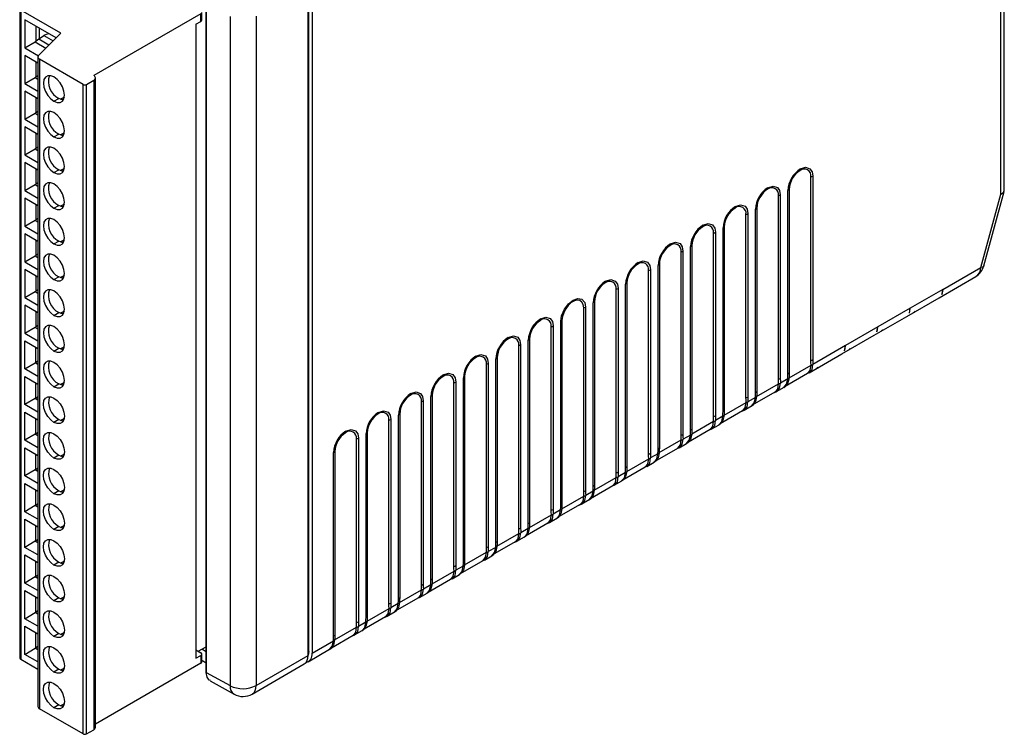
# Model space of a CAD drawing. Header units: millimetres. Extents: x 0 to 559, y 0 to 432.
# Tile 16 of 26: x 348 to 434, y 260 to 322. Entities that reach past the tile are written whole.
import ezdxf

# ---------------------------------------------------------------- set-up
doc = ezdxf.new("R2010")
doc.units = ezdxf.units.MM
doc.header["$LTSCALE"] = 2

msp = doc.modelspace()

# ---------------------------------------------------------------- linework, layer by layer
for p, q in [((433.274, 306.997), (433.274, 334.669)), ((433.567, 307.302), (433.567, 335.078)), ((372.951, 267.116), (372.951, 325.606)), ((373.234, 325.322), (373.234, 266.953)), ((372.891, 266.754), (372.891, 325.124)), ((364.021, 265.695), (364.021, 324.066)), ((364.024, 323.679), (364.024, 265.289)), ((347.76, 323.178), (347.76, 266.535)), ((351.348, 321.035), (347.848, 323.056)), ((347.848, 323.056), (347.848, 266.412)), ((363.546, 322.729), (354.212, 317.341)), ((363.546, 322.056), (363.546, 322.729)), ((363.633, 322.178), (363.633, 322.852)), ((350.934, 320.621), (348.201, 322.199)), ((348.201, 322.199), (348.201, 319.749)), ((363.121, 321.811), (363.546, 322.056)), ((363.121, 321.811), (363.121, 266.515)), ((366.103, 322.5), (366.103, 264.131)), ((368.355, 322.506), (368.355, 264.136)), ((349.181, 321.633), (349.181, 320.322)), ((349.417, 319.105), (351.348, 321.035)), ((349.491, 320.567), (349.491, 321.454)), ((348.201, 319.749), (349.116, 320.277)), ((349.116, 320.277), (350.05, 319.737)), ((350.309, 319.996), (349.417, 320.511)), ((349.491, 320.567), (349.877, 320.829)), ((349.877, 320.829), (350.678, 320.366)), ((348.201, 319.749), (349.385, 319.066)), ((349.35, 318.424), (348.201, 319.087)), ((348.201, 319.087), (348.201, 316.638)), ((349.181, 318.522), (349.181, 317.211)), ((349.35, 318.961), (349.35, 262.317)), ((353.292, 316.565), (349.497, 318.757)), ((349.497, 318.757), (349.497, 262.113)), ((348.201, 316.638), (349.116, 317.166)), ((348.201, 316.638), (349.35, 315.975)), ((349.116, 317.166), (349.35, 317.03)), ((353.575, 316.565), (354.212, 316.933)), ((354.212, 316.933), (354.212, 260.289)), ((354.358, 260.493), (354.358, 317.137)), ((349.35, 315.313), (348.201, 315.976)), ((348.201, 315.976), (348.201, 313.527)), ((353.292, 259.922), (353.292, 316.565)), ((353.575, 259.922), (353.575, 316.565)), ((349.181, 315.411), (349.181, 314.1)), ((350.747, 315.095), (351.171, 315.34)), ((351.653, 315.455), (351.326, 315.266)), ((348.201, 313.527), (349.116, 314.055)), ((349.116, 314.055), (349.35, 313.919)), ((348.201, 313.527), (349.35, 312.864)), ((349.35, 312.202), (348.201, 312.865)), ((348.201, 312.865), (348.201, 310.416)), ((351.653, 312.344), (351.326, 312.155)), ((349.181, 312.3), (349.181, 310.989)), ((350.747, 311.984), (351.171, 312.229)), ((348.201, 310.416), (349.116, 310.944)), ((349.116, 310.944), (349.35, 310.808)), ((348.201, 310.416), (349.35, 309.753)), ((349.35, 309.091), (348.201, 309.754)), ((348.201, 309.754), (348.201, 307.305)), ((349.181, 309.189), (349.181, 307.878)), ((350.747, 308.873), (351.171, 309.118)), ((351.653, 309.233), (351.326, 309.044)), ((416.711, 292.502), (416.711, 308.506)), ((416.873, 308.569), (416.873, 292.565)), ((348.201, 307.305), (349.116, 307.833)), ((348.201, 307.305), (349.35, 306.641)), ((349.116, 307.833), (349.35, 307.697)), ((414.71, 291.316), (414.71, 307.32)), ((414.818, 307.413), (414.818, 291.409)), ((431.783, 300.748), (433.558, 307.24)), ((349.35, 305.98), (348.201, 306.643)), ((348.201, 306.643), (348.201, 304.194)), ((413.882, 290.869), (413.882, 306.873)), ((414.045, 306.936), (414.045, 290.932)), ((431.525, 300.603), (433.274, 306.997)), ((349.181, 306.078), (349.181, 304.767)), ((350.747, 305.762), (351.171, 306.007)), ((351.653, 306.122), (351.326, 305.933)), ((411.881, 289.683), (411.881, 305.687)), ((411.99, 305.781), (411.99, 289.776)), ((348.201, 304.194), (349.116, 304.722)), ((349.116, 304.722), (349.35, 304.586)), ((411.054, 289.236), (411.054, 305.241)), ((411.216, 305.303), (411.216, 289.299)), ((348.201, 304.194), (349.35, 303.53)), ((409.053, 288.05), (409.053, 304.054)), ((409.161, 304.148), (409.161, 288.144)), ((349.35, 302.869), (348.201, 303.532)), ((348.201, 303.532), (348.201, 301.083)), ((349.181, 302.967), (349.181, 301.656)), ((351.653, 303.011), (351.326, 302.822)), ((408.226, 287.604), (408.226, 303.608)), ((408.388, 303.67), (408.388, 287.666)), ((350.747, 302.651), (351.171, 302.896)), ((406.224, 286.417), (406.224, 302.421)), ((406.333, 302.515), (406.333, 286.511)), ((348.201, 301.083), (349.116, 301.611)), ((349.116, 301.611), (349.35, 301.475)), ((405.397, 285.971), (405.397, 301.975)), ((405.56, 302.037), (405.56, 286.033)), ((348.201, 301.083), (349.35, 300.419)), ((349.35, 299.758), (348.201, 300.421)), ((348.201, 300.421), (348.201, 297.972)), ((402.569, 284.338), (402.569, 300.342)), ((402.731, 300.405), (402.731, 284.4)), ((403.396, 284.784), (403.396, 300.788)), ((403.504, 300.882), (403.504, 284.878)), ((428.198, 298.683), (431.525, 300.603)), ((349.181, 299.856), (349.181, 298.545)), ((350.747, 299.54), (351.171, 299.785)), ((351.653, 299.9), (351.326, 299.711)), ((427.886, 297.961), (431.083, 299.807)), ((399.74, 282.705), (399.74, 298.709)), ((399.903, 298.772), (399.903, 282.768)), ((400.567, 283.151), (400.567, 299.156)), ((400.676, 299.249), (400.676, 283.245)), ((428.198, 298.683), (425.37, 297.05)), ((428.198, 298.683), (428.128, 298.244)), ((348.201, 297.972), (349.116, 298.499)), ((348.201, 297.972), (349.35, 297.308)), ((349.116, 298.499), (349.35, 298.364)), ((425.058, 296.328), (427.886, 297.961)), ((349.35, 296.647), (348.201, 297.31)), ((348.201, 297.31), (348.201, 294.861)), ((396.912, 281.072), (396.912, 297.076)), ((397.074, 297.139), (397.074, 281.135)), ((397.739, 281.519), (397.739, 297.523)), ((397.847, 297.617), (397.847, 281.612)), ((425.37, 297.05), (422.541, 295.417)), ((425.3, 296.612), (425.37, 297.05)), ((349.181, 296.745), (349.181, 295.434)), ((350.747, 296.429), (351.171, 296.674)), ((351.653, 296.789), (351.326, 296.6)), ((422.229, 294.696), (425.058, 296.328)), ((425.664, 296.679), (425.734, 296.737)), ((425.734, 296.737), (425.805, 296.796)), ((425.781, 296.769), (425.74, 296.733)), ((348.201, 294.861), (349.116, 295.388)), ((349.116, 295.388), (349.35, 295.253)), ((394.084, 279.439), (394.084, 295.444)), ((394.246, 295.506), (394.246, 279.502)), ((394.911, 279.886), (394.911, 295.89)), ((395.019, 295.984), (395.019, 279.98)), ((422.541, 295.417), (419.713, 293.784)), ((422.471, 294.979), (422.541, 295.417)), ((348.201, 294.861), (349.35, 294.197)), ((392.191, 294.351), (392.191, 278.347)), ((419.401, 293.063), (422.229, 294.696)), ((422.836, 295.046), (422.906, 295.104)), ((422.906, 295.104), (422.976, 295.163)), ((422.952, 295.136), (422.912, 295.1)), ((348.201, 294.199), (349.35, 293.536)), ((348.201, 291.75), (348.201, 294.199)), ((349.181, 292.323), (349.181, 293.634)), ((350.747, 293.318), (351.171, 293.563)), ((351.653, 293.678), (351.326, 293.489)), ((391.255, 277.807), (391.255, 293.811)), ((391.417, 293.873), (391.417, 277.869)), ((392.082, 278.253), (392.082, 294.257)), ((419.713, 293.784), (416.885, 292.151)), ((419.643, 293.346), (419.713, 293.784)), ((420.007, 293.413), (420.078, 293.472)), ((420.078, 293.472), (420.148, 293.53)), ((420.124, 293.504), (420.083, 293.467)), ((389.254, 276.62), (389.254, 292.624)), ((389.362, 292.718), (389.362, 276.714)), ((416.55, 291.417), (419.401, 293.063)), ((348.201, 291.75), (349.116, 292.277)), ((349.35, 291.086), (348.201, 291.75)), ((349.35, 292.142), (349.116, 292.277)), ((388.427, 276.174), (388.427, 292.178)), ((388.589, 292.241), (388.589, 276.236)), ((414.807, 290.983), (416.722, 292.089)), ((417.179, 291.78), (417.249, 291.839)), ((417.249, 291.839), (417.319, 291.897)), ((417.295, 291.871), (417.255, 291.835)), ((348.201, 291.088), (349.35, 290.425)), ((348.201, 288.639), (348.201, 291.088)), ((386.425, 274.987), (386.425, 290.992)), ((386.534, 291.085), (386.534, 275.081)), ((414.698, 290.889), (414.056, 290.519)), ((414.461, 290.255), (416.421, 291.387)), ((349.181, 289.211), (349.181, 290.523)), ((350.747, 290.207), (351.171, 290.452)), ((351.653, 290.567), (351.326, 290.378)), ((385.598, 274.541), (385.598, 290.545)), ((385.761, 290.608), (385.761, 274.604)), ((411.978, 289.35), (413.894, 290.456)), ((413.722, 289.784), (414.371, 290.159)), ((383.597, 273.355), (383.597, 289.359)), ((383.705, 289.452), (383.705, 273.448)), ((411.87, 289.257), (411.228, 288.886)), ((411.632, 288.622), (413.593, 289.754)), ((349.116, 289.166), (348.201, 288.639)), ((349.35, 287.975), (348.201, 288.639)), ((349.35, 289.031), (349.116, 289.166)), ((382.77, 272.908), (382.77, 288.912)), ((382.932, 288.975), (382.932, 272.971)), ((409.15, 287.718), (411.065, 288.823)), ((410.893, 288.152), (411.542, 288.526)), ((348.201, 287.977), (349.35, 287.314)), ((348.201, 285.528), (348.201, 287.977)), ((351.326, 287.267), (351.653, 287.456)), ((380.768, 271.722), (380.768, 287.726)), ((380.877, 287.82), (380.877, 271.815)), ((409.041, 287.624), (408.399, 287.253)), ((408.804, 286.989), (410.765, 288.121)), ((349.181, 286.1), (349.181, 287.412)), ((351.171, 287.341), (350.747, 287.096)), ((379.941, 271.275), (379.941, 287.28)), ((380.104, 287.342), (380.104, 271.338)), ((406.322, 286.085), (408.237, 287.19)), ((408.065, 286.519), (408.714, 286.893)), ((349.116, 286.055), (348.201, 285.528)), ((349.35, 285.92), (349.116, 286.055)), ((377.94, 270.089), (377.94, 286.093)), ((378.048, 286.187), (378.048, 270.183)), ((406.213, 285.991), (405.571, 285.62)), ((406.057, 285.404), (407.936, 286.488)), ((349.35, 284.864), (348.201, 285.528)), ((377.113, 269.643), (377.113, 285.647)), ((377.275, 285.709), (377.275, 269.705)), ((403.493, 284.452), (405.408, 285.557)), ((405.236, 284.886), (405.885, 285.261)), ((348.201, 284.866), (349.35, 284.203)), ((348.201, 282.417), (348.201, 284.866)), ((349.181, 282.989), (349.181, 284.301)), ((351.171, 284.23), (350.747, 283.985)), ((351.326, 284.156), (351.653, 284.345)), ((375.112, 268.456), (375.112, 284.46)), ((375.22, 284.554), (375.22, 268.55)), ((403.385, 284.358), (402.742, 283.987)), ((403.147, 283.724), (405.108, 284.856)), ((400.318, 282.091), (402.279, 283.223)), ((400.665, 282.819), (402.58, 283.925)), ((402.408, 283.253), (403.057, 283.628)), ((349.116, 282.944), (348.201, 282.417)), ((349.35, 281.753), (348.201, 282.417)), ((349.35, 282.809), (349.116, 282.944)), ((400.556, 282.725), (399.914, 282.355)), ((348.201, 281.755), (349.35, 281.092)), ((348.201, 279.306), (348.201, 281.755)), ((397.49, 280.458), (399.451, 281.59)), ((397.836, 281.186), (399.751, 282.292)), ((399.58, 281.62), (400.229, 281.995)), ((349.181, 279.878), (349.181, 281.19)), ((351.171, 281.119), (350.747, 280.874)), ((351.326, 281.045), (351.653, 281.234)), ((395.008, 279.553), (396.923, 280.659)), ((397.728, 281.092), (397.086, 280.722)), ((349.116, 279.833), (348.201, 279.306)), ((349.35, 279.698), (349.116, 279.833)), ((394.744, 278.873), (396.622, 279.957)), ((396.751, 279.988), (397.4, 280.362)), ((349.35, 278.642), (348.201, 279.306)), ((392.179, 277.921), (394.095, 279.026)), ((394.899, 279.46), (394.257, 279.089)), ((348.201, 278.644), (349.35, 277.981)), ((348.201, 276.195), (348.201, 278.644)), ((349.181, 276.767), (349.181, 278.079)), ((351.326, 277.934), (351.653, 278.123)), ((391.833, 277.192), (393.794, 278.324)), ((393.923, 278.355), (394.572, 278.729)), ((351.171, 278.008), (350.747, 277.763)), ((389.351, 276.288), (391.266, 277.393)), ((392.071, 277.827), (391.429, 277.456)), ((349.116, 276.722), (348.201, 276.195)), ((349.35, 276.587), (349.116, 276.722)), ((389.005, 275.56), (390.966, 276.692)), ((391.094, 276.722), (391.743, 277.097)), ((349.35, 275.531), (348.201, 276.195)), ((348.201, 275.533), (349.35, 274.87)), ((348.201, 273.084), (348.201, 275.533)), ((386.523, 274.655), (388.438, 275.761)), ((388.266, 275.089), (388.915, 275.464)), ((389.242, 276.194), (388.6, 275.823)), ((349.181, 273.656), (349.181, 274.967)), ((351.171, 274.897), (350.747, 274.652)), ((351.326, 274.823), (351.653, 275.012)), ((386.176, 273.927), (388.137, 275.059)), ((383.694, 273.022), (385.609, 274.128)), ((385.438, 273.456), (386.087, 273.831)), ((386.414, 274.561), (385.772, 274.191)), ((349.116, 273.611), (348.201, 273.084)), ((349.35, 272.42), (348.201, 273.084)), ((349.35, 273.476), (349.116, 273.611)), ((383.586, 272.928), (382.943, 272.558)), ((383.348, 272.294), (385.309, 273.426)), ((348.201, 272.422), (349.35, 271.759)), ((348.201, 269.973), (348.201, 272.422)), ((380.866, 271.389), (382.781, 272.495)), ((382.609, 271.823), (383.258, 272.198)), ((349.181, 270.545), (349.181, 271.856)), ((351.171, 271.786), (350.747, 271.541)), ((351.326, 271.712), (351.653, 271.901)), ((380.757, 271.296), (380.115, 270.925)), ((380.519, 270.661), (382.48, 271.793)), ((348.201, 269.973), (349.116, 270.5)), ((349.35, 270.365), (349.116, 270.5)), ((378.037, 269.757), (379.953, 270.862)), ((379.781, 270.191), (380.43, 270.565)), ((349.35, 269.309), (348.201, 269.973)), ((377.929, 269.663), (377.287, 269.292)), ((377.773, 269.076), (379.652, 270.16)), ((348.201, 269.311), (349.35, 268.648)), ((348.201, 266.862), (348.201, 269.311)), ((349.181, 267.434), (349.181, 268.745)), ((351.171, 268.675), (350.747, 268.43)), ((351.326, 268.601), (351.653, 268.79)), ((375.209, 268.124), (377.124, 269.229)), ((376.952, 268.558), (377.601, 268.932)), ((373.234, 266.953), (375.1, 268.03)), ((374.945, 267.443), (376.823, 268.527)), ((348.201, 266.862), (349.116, 267.389)), ((349.35, 266.198), (348.201, 266.862)), ((349.35, 267.254), (349.116, 267.389)), ((363.121, 267.249), (363.546, 267.004)), ((363.327, 267.131), (364.021, 267.532)), ((364.021, 267.069), (363.621, 267.3)), ((363.633, 266.208), (363.633, 266.882)), ((372.951, 267.116), (372.891, 267.081)), ((372.903, 266.22), (374.773, 267.3)), ((349.35, 265.545), (347.848, 266.412)), ((363.546, 266.086), (354.358, 260.782)), ((363.121, 266.515), (363.546, 266.759)), ((363.546, 266.759), (363.546, 266.086)), ((363.633, 266.34), (364.021, 266.12)), ((364.021, 266.117), (363.633, 266.337)), ((368.024, 263.404), (372.559, 266.022)), ((368.355, 264.136), (372.891, 266.754)), ((351.171, 265.564), (350.747, 265.319)), ((351.326, 265.49), (351.653, 265.679)), ((364.024, 265.289), (364.021, 265.695)), ((364.024, 265.289), (366.103, 264.131)), ((364.364, 264.552), (366.445, 263.392)), ((353.292, 259.922), (349.497, 262.113)), ((351.171, 262.453), (350.747, 262.208)), ((351.326, 262.379), (351.653, 262.568)), ((353.575, 259.922), (354.212, 260.289))]:
    msp.add_line(p, q)
at = {"flags": 128}
for points in [[(350.336, 320.971), (350.059, 320.919), (349.877, 320.829)], [(349.417, 320.511), (349.298, 320.413), (349.181, 320.322)], [(349.417, 320.511), (349.458, 320.544), (349.491, 320.567)], [(349.417, 319.105), (349.382, 319.062), (349.36, 319.017), (349.351, 318.97), (349.355, 318.923), (349.372, 318.877), (349.402, 318.833), (349.444, 318.793), (349.497, 318.757)], [(349.35, 317.345), (349.298, 317.302), (349.181, 317.211)], [(350.747, 317.218), (350.463, 317.33), (350.207, 317.328), (350.003, 317.21), (349.873, 316.99), (349.828, 316.688), (349.873, 316.334), (350.003, 315.962), (350.207, 315.61), (350.463, 315.311), (350.747, 315.095)], [(350.747, 315.095), (351.031, 314.983), (351.287, 314.986), (351.491, 315.104), (351.621, 315.324), (351.666, 315.626), (351.621, 315.98), (351.491, 316.351), (351.287, 316.704), (351.031, 317.002), (350.747, 317.218)], [(351.573, 315.215), (351.455, 315.228), (351.171, 315.34)], [(349.35, 314.234), (349.298, 314.191), (349.181, 314.1)], [(350.747, 314.107), (350.463, 314.219), (350.207, 314.217), (350.003, 314.099), (349.873, 313.879), (349.828, 313.577), (349.873, 313.223), (350.003, 312.851), (350.207, 312.499), (350.463, 312.2), (350.747, 311.984)], [(350.747, 311.984), (351.031, 311.872), (351.287, 311.875), (351.491, 311.993), (351.621, 312.213), (351.666, 312.515), (351.621, 312.869), (351.491, 313.24), (351.287, 313.593), (351.031, 313.891), (350.747, 314.107)], [(351.573, 312.104), (351.455, 312.117), (351.171, 312.229)], [(349.35, 311.123), (349.298, 311.08), (349.181, 310.989)], [(350.747, 310.996), (350.463, 311.108), (350.207, 311.106), (350.003, 310.988), (349.873, 310.768), (349.828, 310.466), (349.873, 310.112), (350.003, 309.74), (350.207, 309.388), (350.463, 309.089), (350.747, 308.873)], [(350.747, 308.873), (351.031, 308.761), (351.287, 308.764), (351.491, 308.882), (351.621, 309.102), (351.666, 309.404), (351.621, 309.758), (351.491, 310.129), (351.287, 310.482), (351.031, 310.78), (350.747, 310.996)], [(351.573, 308.993), (351.455, 309.006), (351.171, 309.118)], [(415.791, 309.193), (416.239, 309.34), (416.628, 309.219), (416.814, 308.941), (416.873, 308.569)], [(349.35, 308.012), (349.298, 307.969), (349.181, 307.878)], [(350.747, 307.885), (350.463, 307.997), (350.207, 307.995), (350.003, 307.877), (349.873, 307.657), (349.828, 307.354), (349.873, 307), (350.003, 306.629), (350.207, 306.277), (350.463, 305.978), (350.747, 305.762)], [(350.747, 305.762), (351.031, 305.65), (351.287, 305.653), (351.491, 305.771), (351.621, 305.991), (351.666, 306.293), (351.621, 306.647), (351.491, 307.018), (351.287, 307.371), (351.031, 307.669), (350.747, 307.885)], [(412.963, 307.561), (413.41, 307.707), (413.8, 307.587), (413.986, 307.308), (414.045, 306.936)], [(433.274, 306.997), (433.502, 307.139), (433.55, 307.303)], [(351.573, 305.882), (351.455, 305.895), (351.171, 306.007)], [(410.135, 305.928), (410.582, 306.074), (410.971, 305.954), (411.158, 305.676), (411.216, 305.303)], [(349.35, 304.901), (349.298, 304.858), (349.181, 304.767)], [(350.747, 304.774), (350.463, 304.886), (350.207, 304.883), (350.003, 304.766), (349.873, 304.546), (349.828, 304.243), (349.873, 303.889), (350.003, 303.518), (350.207, 303.166), (350.463, 302.867), (350.747, 302.651)], [(350.747, 302.651), (351.031, 302.539), (351.287, 302.542), (351.491, 302.66), (351.621, 302.88), (351.666, 303.182), (351.621, 303.536), (351.491, 303.907), (351.287, 304.26), (351.031, 304.558), (350.747, 304.774)], [(407.306, 304.295), (407.754, 304.442), (408.143, 304.321), (408.329, 304.043), (408.388, 303.67)], [(351.573, 302.771), (351.455, 302.784), (351.171, 302.896)], [(404.478, 302.662), (404.925, 302.809), (405.314, 302.688), (405.501, 302.41), (405.56, 302.037)], [(349.35, 301.79), (349.298, 301.747), (349.181, 301.656)], [(350.747, 301.663), (350.463, 301.775), (350.207, 301.772), (350.003, 301.655), (349.873, 301.434), (349.828, 301.132), (349.873, 300.778), (350.003, 300.407), (350.207, 300.055), (350.463, 299.756), (350.747, 299.54)], [(350.747, 299.54), (351.031, 299.428), (351.287, 299.431), (351.491, 299.549), (351.621, 299.769), (351.666, 300.071), (351.621, 300.425), (351.491, 300.796), (351.287, 301.149), (351.031, 301.447), (350.747, 301.663)], [(401.649, 301.029), (402.097, 301.176), (402.486, 301.055), (402.672, 300.777), (402.731, 300.405)], [(431.783, 300.748), (431.773, 300.724), (431.724, 300.67), (431.64, 300.63), (431.525, 300.603)], [(351.573, 299.66), (351.455, 299.673), (351.171, 299.785)], [(398.821, 299.397), (399.268, 299.543), (399.657, 299.423), (399.844, 299.144), (399.903, 298.772)], [(349.35, 298.679), (349.298, 298.636), (349.181, 298.545)], [(350.747, 298.552), (350.463, 298.664), (350.207, 298.661), (350.003, 298.544), (349.873, 298.323), (349.828, 298.021), (349.873, 297.667), (350.003, 297.296), (350.207, 296.944), (350.463, 296.645), (350.747, 296.429)], [(428.128, 298.244), (428.173, 298.44), (428.198, 298.683)], [(350.747, 296.429), (351.031, 296.317), (351.287, 296.32), (351.491, 296.438), (351.621, 296.658), (351.666, 296.96), (351.621, 297.314), (351.491, 297.685), (351.287, 298.038), (351.031, 298.336), (350.747, 298.552)], [(394.911, 295.89), (394.987, 296.394), (395.227, 296.956), (395.594, 297.446), (395.992, 297.764), (396.391, 297.906), (396.757, 297.839), (396.998, 297.555), (397.074, 297.139)], [(396.912, 297.076), (396.874, 297.362), (396.762, 297.581), (396.585, 297.714), (396.359, 297.751), (396.1, 297.69), (395.831, 297.534), (395.572, 297.297), (395.346, 296.998), (395.169, 296.661), (395.057, 296.314), (395.019, 295.984)], [(425.3, 296.612), (425.345, 296.807), (425.37, 297.05)], [(351.573, 296.549), (351.455, 296.562), (351.171, 296.674)], [(393.164, 296.131), (393.611, 296.277), (394.001, 296.157), (394.187, 295.879), (394.246, 295.506)], [(349.35, 295.568), (349.298, 295.525), (349.181, 295.434)], [(350.747, 295.441), (350.463, 295.553), (350.207, 295.55), (350.003, 295.433), (349.873, 295.212), (349.828, 294.91), (349.873, 294.556), (350.003, 294.185), (350.207, 293.833), (350.463, 293.534), (350.747, 293.318)], [(350.747, 293.318), (351.031, 293.206), (351.287, 293.209), (351.491, 293.326), (351.621, 293.547), (351.666, 293.849), (351.621, 294.203), (351.491, 294.574), (351.287, 294.927), (351.031, 295.225), (350.747, 295.441)], [(422.471, 294.979), (422.516, 295.175), (422.541, 295.417)], [(390.336, 294.498), (390.783, 294.645), (391.172, 294.524), (391.359, 294.246), (391.417, 293.873)], [(351.573, 293.438), (351.455, 293.451), (351.171, 293.563)], [(419.643, 293.346), (419.688, 293.542), (419.713, 293.784)], [(387.507, 292.865), (387.955, 293.012), (388.344, 292.891), (388.53, 292.613), (388.589, 292.241)], [(349.35, 292.457), (349.298, 292.414), (349.181, 292.323)], [(350.747, 292.33), (350.463, 292.442), (350.207, 292.439), (350.003, 292.322), (349.873, 292.101), (349.828, 291.799), (349.873, 291.445), (350.003, 291.074), (350.207, 290.722), (350.463, 290.423), (350.747, 290.207)], [(350.747, 290.207), (351.031, 290.095), (351.287, 290.098), (351.491, 290.215), (351.621, 290.436), (351.666, 290.738), (351.621, 291.092), (351.491, 291.463), (351.287, 291.816), (351.031, 292.114), (350.747, 292.33)], [(416.417, 291.386), (416.421, 291.386), (416.651, 291.656), (416.722, 292.079)], [(416.571, 291.431), (416.575, 291.432), (416.813, 291.711), (416.885, 292.151)], [(416.722, 292.089), (416.713, 292.319), (416.711, 292.502)], [(416.722, 292.079), (416.722, 292.085), (416.722, 292.089)], [(416.873, 292.565), (416.877, 292.334), (416.885, 292.151)], [(384.679, 291.232), (385.126, 291.379), (385.515, 291.259), (385.702, 290.98), (385.761, 290.608)], [(414.045, 290.932), (414.048, 290.701), (414.056, 290.519)], [(414.347, 290.147), (414.351, 290.148), (414.599, 290.433), (414.698, 290.889)], [(414.806, 290.973), (414.708, 290.533), (414.637, 290.453)], [(414.698, 290.889), (414.707, 291.132), (414.71, 291.316)], [(414.807, 290.983), (414.807, 290.978), (414.806, 290.973)], [(414.818, 291.409), (414.814, 291.172), (414.807, 290.983)], [(416.34, 291.34), (416.36, 291.342), (416.572, 291.43)], [(351.573, 290.327), (351.455, 290.34), (351.171, 290.452)], [(413.589, 289.753), (413.592, 289.754), (413.823, 290.023), (413.894, 290.447)], [(413.743, 289.798), (413.747, 289.799), (413.985, 290.078), (414.056, 290.519)], [(413.894, 290.456), (413.885, 290.686), (413.882, 290.869)], [(413.894, 290.447), (413.894, 290.452), (413.894, 290.456)], [(414.347, 290.146), (414.53, 290.286), (414.677, 290.475)], [(349.181, 289.211), (349.294, 289.3), (349.35, 289.346)], [(350.747, 287.096), (350.463, 287.312), (350.207, 287.611), (350.003, 287.963), (349.873, 288.334), (349.828, 288.688), (349.873, 288.99), (350.003, 289.211), (350.207, 289.328), (350.463, 289.331), (350.747, 289.219)], [(350.747, 289.219), (351.031, 289.003), (351.287, 288.705), (351.491, 288.352), (351.621, 287.981), (351.666, 287.627), (351.621, 287.325), (351.491, 287.104), (351.287, 286.987), (351.031, 286.984), (350.747, 287.096)], [(381.85, 289.6), (382.298, 289.746), (382.687, 289.626), (382.873, 289.347), (382.932, 288.975)], [(411.065, 288.823), (411.056, 289.053), (411.054, 289.236)], [(411.216, 289.299), (411.22, 289.069), (411.228, 288.886)], [(411.519, 288.514), (411.522, 288.515), (411.77, 288.8), (411.87, 289.257)], [(411.978, 289.341), (411.879, 288.901), (411.809, 288.82)], [(411.87, 289.257), (411.879, 289.499), (411.881, 289.683)], [(411.99, 289.776), (411.986, 289.539), (411.978, 289.35)], [(411.978, 289.35), (411.978, 289.345), (411.978, 289.341)], [(413.511, 289.707), (413.532, 289.71), (413.744, 289.797)], [(410.76, 288.12), (410.764, 288.121), (410.995, 288.39), (411.066, 288.814)], [(410.914, 288.165), (410.918, 288.166), (411.156, 288.445), (411.228, 288.886)], [(411.066, 288.814), (411.065, 288.819), (411.065, 288.823)], [(411.519, 288.513), (411.702, 288.654), (411.848, 288.842)], [(379.022, 287.967), (379.469, 288.113), (379.858, 287.993), (380.045, 287.715), (380.104, 287.342)], [(408.237, 287.19), (408.228, 287.42), (408.226, 287.604)], [(408.388, 287.666), (408.392, 287.436), (408.399, 287.253)], [(408.69, 286.881), (408.694, 286.882), (408.942, 287.167), (409.041, 287.624)], [(409.15, 287.708), (409.051, 287.268), (408.98, 287.188)], [(409.041, 287.624), (409.051, 287.867), (409.053, 288.05)], [(409.161, 288.144), (409.158, 287.906), (409.15, 287.718)], [(409.15, 287.718), (409.15, 287.712), (409.15, 287.708)], [(410.683, 288.074), (410.703, 288.077), (410.916, 288.164)], [(351.171, 287.341), (351.455, 287.229), (351.573, 287.216)], [(407.932, 286.487), (407.935, 286.488), (408.166, 286.757), (408.237, 287.181)], [(408.086, 286.532), (408.09, 286.533), (408.328, 286.813), (408.399, 287.253)], [(408.237, 287.181), (408.237, 287.186), (408.237, 287.19)], [(408.691, 286.88), (408.874, 287.021), (409.02, 287.21)], [(349.181, 286.1), (349.294, 286.189), (349.35, 286.235)], [(350.747, 283.985), (350.463, 284.201), (350.207, 284.5), (350.003, 284.852), (349.873, 285.223), (349.828, 285.577), (349.873, 285.879), (350.003, 286.1), (350.207, 286.217), (350.463, 286.22), (350.747, 286.108)], [(350.747, 286.108), (351.031, 285.892), (351.287, 285.594), (351.491, 285.241), (351.621, 284.87), (351.666, 284.516), (351.621, 284.214), (351.491, 283.993), (351.287, 283.876), (351.031, 283.873), (350.747, 283.985)], [(376.193, 286.334), (376.641, 286.481), (377.03, 286.36), (377.216, 286.082), (377.275, 285.709)], [(405.408, 285.557), (405.399, 285.787), (405.397, 285.971)], [(405.56, 286.033), (405.563, 285.803), (405.571, 285.62)], [(405.862, 285.248), (405.866, 285.249), (406.114, 285.534), (406.213, 285.991)], [(406.321, 286.075), (406.222, 285.635), (406.152, 285.555)], [(406.213, 285.991), (406.222, 286.234), (406.224, 286.417)], [(406.322, 286.085), (406.321, 286.079), (406.321, 286.075)], [(406.333, 286.511), (406.329, 286.274), (406.322, 286.085)], [(407.854, 286.441), (407.875, 286.444), (408.087, 286.532)], [(405.026, 284.808), (405.047, 284.811), (405.259, 284.899)], [(405.104, 284.854), (405.107, 284.855), (405.338, 285.124), (405.409, 285.548)], [(405.258, 284.9), (405.262, 284.9), (405.5, 285.18), (405.571, 285.62)], [(405.409, 285.548), (405.409, 285.553), (405.408, 285.557)], [(405.862, 285.247), (406.045, 285.388), (406.192, 285.577)], [(351.171, 284.23), (351.455, 284.118), (351.573, 284.105)], [(402.58, 283.925), (402.571, 284.154), (402.569, 284.338)], [(402.731, 284.4), (402.735, 284.17), (402.742, 283.987)], [(403.034, 283.616), (403.037, 283.616), (403.285, 283.901), (403.385, 284.358)], [(403.493, 284.442), (403.394, 284.002), (403.324, 283.922)], [(403.385, 284.358), (403.394, 284.601), (403.396, 284.784)], [(403.504, 284.878), (403.501, 284.641), (403.493, 284.452)], [(403.493, 284.452), (403.493, 284.446), (403.493, 284.442)], [(400.676, 283.245), (400.672, 283.008), (400.665, 282.819)], [(402.197, 283.176), (402.218, 283.178), (402.43, 283.266)], [(402.275, 283.222), (402.279, 283.222), (402.509, 283.492), (402.58, 283.915)], [(402.429, 283.267), (402.433, 283.268), (402.671, 283.547), (402.742, 283.987)], [(402.58, 283.915), (402.58, 283.921), (402.58, 283.925)], [(403.034, 283.614), (403.217, 283.755), (403.363, 283.944)], [(349.181, 282.989), (349.294, 283.077), (349.35, 283.124)], [(350.747, 280.874), (350.463, 281.09), (350.207, 281.389), (350.003, 281.741), (349.873, 282.112), (349.828, 282.466), (349.873, 282.768), (350.003, 282.989), (350.207, 283.106), (350.463, 283.109), (350.747, 282.997)], [(350.747, 282.997), (351.031, 282.781), (351.287, 282.483), (351.491, 282.13), (351.621, 281.759), (351.666, 281.405), (351.621, 281.103), (351.491, 280.882), (351.287, 280.765), (351.031, 280.762), (350.747, 280.874)], [(399.601, 281.634), (399.605, 281.635), (399.843, 281.914), (399.914, 282.355)], [(399.751, 282.292), (399.743, 282.522), (399.74, 282.705)], [(399.903, 282.768), (399.906, 282.537), (399.914, 282.355)], [(400.205, 281.983), (400.209, 281.984), (400.457, 282.269), (400.556, 282.725)], [(400.205, 281.982), (400.388, 282.122), (400.535, 282.311)], [(400.664, 282.809), (400.565, 282.369), (400.495, 282.289)], [(400.556, 282.725), (400.565, 282.968), (400.567, 283.151)], [(400.665, 282.819), (400.665, 282.814), (400.664, 282.809)], [(397.728, 281.092), (397.737, 281.335), (397.739, 281.519)], [(397.847, 281.612), (397.844, 281.375), (397.836, 281.186)], [(399.369, 281.543), (399.39, 281.546), (399.602, 281.633)], [(399.447, 281.589), (399.45, 281.59), (399.681, 281.859), (399.752, 282.283)], [(399.752, 282.283), (399.752, 282.288), (399.751, 282.292)], [(351.171, 281.119), (351.455, 281.007), (351.573, 280.994)], [(396.618, 279.956), (396.622, 279.957), (396.852, 280.226), (396.923, 280.65)], [(396.772, 280.001), (396.776, 280.002), (397.014, 280.281), (397.086, 280.722)], [(396.923, 280.659), (396.914, 280.889), (396.912, 281.072)], [(396.923, 280.65), (396.923, 280.655), (396.923, 280.659)], [(397.074, 281.135), (397.078, 280.904), (397.086, 280.722)], [(397.377, 280.35), (397.38, 280.351), (397.628, 280.636), (397.728, 281.092)], [(397.377, 280.349), (397.56, 280.489), (397.706, 280.678)], [(397.836, 281.176), (397.737, 280.737), (397.667, 280.656)], [(397.836, 281.186), (397.836, 281.181), (397.836, 281.176)], [(349.181, 279.878), (349.294, 279.966), (349.35, 280.013)], [(350.747, 277.763), (350.463, 277.979), (350.207, 278.278), (350.003, 278.63), (349.873, 279.001), (349.828, 279.355), (349.873, 279.657), (350.003, 279.878), (350.207, 279.995), (350.463, 279.998), (350.747, 279.886)], [(350.747, 279.886), (351.031, 279.67), (351.287, 279.371), (351.491, 279.019), (351.621, 278.648), (351.666, 278.294), (351.621, 277.992), (351.491, 277.771), (351.287, 277.654), (351.031, 277.651), (350.747, 277.763)], [(394.899, 279.46), (394.908, 279.702), (394.911, 279.886)], [(395.019, 279.98), (395.015, 279.742), (395.008, 279.553)], [(396.541, 279.91), (396.561, 279.913), (396.773, 280)], [(393.79, 278.323), (393.793, 278.324), (394.024, 278.593), (394.095, 279.017)], [(393.944, 278.368), (393.948, 278.369), (394.186, 278.649), (394.257, 279.089)], [(394.095, 279.026), (394.086, 279.256), (394.084, 279.439)], [(394.095, 279.017), (394.095, 279.022), (394.095, 279.026)], [(394.246, 279.502), (394.249, 279.272), (394.257, 279.089)], [(394.548, 278.717), (394.552, 278.718), (394.8, 279.003), (394.899, 279.46)], [(394.548, 278.716), (394.731, 278.857), (394.878, 279.046)], [(395.007, 279.544), (394.909, 279.104), (394.838, 279.023)], [(395.008, 279.553), (395.008, 279.548), (395.007, 279.544)], [(392.071, 277.827), (392.08, 278.07), (392.082, 278.253)], [(392.191, 278.347), (392.187, 278.11), (392.179, 277.921)], [(393.712, 278.277), (393.733, 278.28), (393.945, 278.368)], [(351.171, 278.008), (351.455, 277.896), (351.573, 277.883)], [(390.961, 276.69), (390.965, 276.691), (391.196, 276.96), (391.267, 277.384)], [(391.115, 276.736), (391.119, 276.736), (391.357, 277.016), (391.429, 277.456)], [(391.266, 277.393), (391.257, 277.623), (391.255, 277.807)], [(391.267, 277.384), (391.266, 277.389), (391.266, 277.393)], [(391.417, 277.869), (391.421, 277.639), (391.429, 277.456)], [(391.72, 277.084), (391.723, 277.085), (391.971, 277.37), (392.071, 277.827)], [(391.72, 277.083), (391.903, 277.224), (392.049, 277.413)], [(392.179, 277.911), (392.08, 277.471), (392.01, 277.391)], [(392.179, 277.921), (392.179, 277.915), (392.179, 277.911)], [(349.181, 276.767), (349.294, 276.855), (349.35, 276.902)], [(350.747, 274.652), (350.463, 274.868), (350.207, 275.167), (350.003, 275.519), (349.873, 275.89), (349.828, 276.244), (349.873, 276.546), (350.003, 276.767), (350.207, 276.884), (350.463, 276.887), (350.747, 276.775)], [(350.747, 276.775), (351.031, 276.559), (351.287, 276.26), (351.491, 275.908), (351.621, 275.537), (351.666, 275.183), (351.621, 274.881), (351.491, 274.66), (351.287, 274.543), (351.031, 274.54), (350.747, 274.652)], [(389.242, 276.194), (389.252, 276.437), (389.254, 276.62)], [(389.362, 276.714), (389.359, 276.477), (389.351, 276.288)], [(390.884, 276.644), (390.904, 276.647), (391.117, 276.735)], [(388.133, 275.058), (388.136, 275.058), (388.367, 275.327), (388.438, 275.751)], [(388.287, 275.103), (388.291, 275.104), (388.529, 275.383), (388.6, 275.823)], [(388.438, 275.761), (388.429, 275.99), (388.427, 276.174)], [(388.438, 275.751), (388.438, 275.757), (388.438, 275.761)], [(388.589, 276.236), (388.593, 276.006), (388.6, 275.823)], [(388.891, 275.452), (388.895, 275.452), (389.143, 275.737), (389.242, 276.194)], [(388.892, 275.45), (389.075, 275.591), (389.221, 275.78)], [(389.351, 276.278), (389.252, 275.838), (389.181, 275.758)], [(389.351, 276.288), (389.351, 276.282), (389.351, 276.278)], [(351.171, 274.897), (351.455, 274.785), (351.573, 274.772)], [(385.761, 274.604), (385.764, 274.373), (385.772, 274.191)], [(386.522, 274.645), (386.423, 274.205), (386.353, 274.125)], [(386.414, 274.561), (386.423, 274.804), (386.425, 274.987)], [(386.523, 274.655), (386.522, 274.65), (386.522, 274.645)], [(386.534, 275.081), (386.53, 274.844), (386.523, 274.655)], [(388.055, 275.011), (388.076, 275.014), (388.288, 275.102)], [(349.181, 273.656), (349.294, 273.744), (349.35, 273.791)], [(350.747, 271.541), (350.463, 271.757), (350.207, 272.056), (350.003, 272.408), (349.873, 272.779), (349.828, 273.133), (349.873, 273.435), (350.003, 273.656), (350.207, 273.773), (350.463, 273.776), (350.747, 273.664)], [(385.305, 273.425), (385.308, 273.426), (385.539, 273.695), (385.61, 274.118)], [(385.459, 273.47), (385.463, 273.471), (385.701, 273.75), (385.772, 274.191)], [(385.609, 274.128), (385.6, 274.358), (385.598, 274.541)], [(385.61, 274.118), (385.61, 274.124), (385.609, 274.128)], [(386.063, 273.819), (386.067, 273.819), (386.315, 274.105), (386.414, 274.561)], [(386.063, 273.817), (386.246, 273.958), (386.393, 274.147)], [(350.747, 273.664), (351.031, 273.448), (351.287, 273.149), (351.491, 272.797), (351.621, 272.426), (351.666, 272.072), (351.621, 271.77), (351.491, 271.549), (351.287, 271.432), (351.031, 271.429), (350.747, 271.541)], [(382.781, 272.495), (382.772, 272.725), (382.77, 272.908)], [(382.932, 272.971), (382.936, 272.74), (382.943, 272.558)], [(383.235, 272.186), (383.238, 272.187), (383.486, 272.472), (383.586, 272.928)], [(383.694, 273.012), (383.595, 272.572), (383.525, 272.492)], [(383.586, 272.928), (383.595, 273.171), (383.597, 273.355)], [(383.705, 273.448), (383.702, 273.211), (383.694, 273.022)], [(383.694, 273.022), (383.694, 273.017), (383.694, 273.012)], [(385.227, 273.379), (385.248, 273.381), (385.46, 273.469)], [(382.476, 271.792), (382.48, 271.793), (382.71, 272.062), (382.781, 272.486)], [(382.63, 271.837), (382.634, 271.838), (382.872, 272.117), (382.943, 272.558)], [(382.781, 272.486), (382.781, 272.491), (382.781, 272.495)], [(383.235, 272.185), (383.418, 272.325), (383.564, 272.514)], [(351.171, 271.786), (351.455, 271.674), (351.573, 271.661)], [(379.953, 270.862), (379.944, 271.092), (379.941, 271.275)], [(380.104, 271.338), (380.107, 271.108), (380.115, 270.925)], [(380.406, 270.553), (380.41, 270.554), (380.658, 270.839), (380.757, 271.296)], [(380.865, 271.38), (380.766, 270.94), (380.696, 270.859)], [(380.757, 271.296), (380.766, 271.538), (380.768, 271.722)], [(380.866, 271.389), (380.866, 271.384), (380.865, 271.38)], [(380.877, 271.815), (380.873, 271.578), (380.866, 271.389)], [(382.398, 271.746), (382.419, 271.749), (382.631, 271.836)], [(349.35, 270.68), (349.298, 270.637), (349.181, 270.545)], [(350.747, 268.43), (350.463, 268.646), (350.207, 268.945), (350.003, 269.297), (349.873, 269.668), (349.828, 270.022), (349.873, 270.324), (350.003, 270.545), (350.207, 270.662), (350.463, 270.665), (350.747, 270.553)], [(350.747, 270.553), (351.031, 270.337), (351.287, 270.038), (351.491, 269.686), (351.621, 269.315), (351.666, 268.961), (351.621, 268.659), (351.491, 268.438), (351.287, 268.321), (351.031, 268.318), (350.747, 268.43)], [(379.648, 270.159), (379.651, 270.16), (379.882, 270.429), (379.953, 270.853)], [(379.802, 270.204), (379.806, 270.205), (380.044, 270.484), (380.115, 270.925)], [(379.953, 270.853), (379.953, 270.858), (379.953, 270.862)], [(380.406, 270.552), (380.589, 270.693), (380.736, 270.882)], [(377.124, 269.229), (377.115, 269.459), (377.113, 269.643)], [(377.275, 269.705), (377.279, 269.475), (377.287, 269.292)], [(377.578, 268.92), (377.581, 268.921), (377.829, 269.206), (377.929, 269.663)], [(378.037, 269.747), (377.938, 269.307), (377.868, 269.227)], [(377.929, 269.663), (377.938, 269.906), (377.94, 270.089)], [(378.048, 270.183), (378.045, 269.945), (378.037, 269.757)], [(378.037, 269.757), (378.037, 269.751), (378.037, 269.747)], [(379.57, 270.113), (379.591, 270.116), (379.803, 270.203)], [(351.171, 268.675), (351.455, 268.563), (351.573, 268.55)], [(376.819, 268.526), (376.823, 268.527), (377.053, 268.796), (377.124, 269.22)], [(376.973, 268.571), (376.977, 268.572), (377.215, 268.852), (377.287, 269.292)], [(377.124, 269.22), (377.124, 269.225), (377.124, 269.229)], [(377.578, 268.919), (377.761, 269.06), (377.907, 269.249)], [(374.749, 267.287), (374.753, 267.288), (375.001, 267.573), (375.1, 268.03)], [(375.208, 268.114), (375.11, 267.674), (375.039, 267.594)], [(375.1, 268.03), (375.109, 268.273), (375.112, 268.456)], [(375.209, 268.124), (375.209, 268.118), (375.208, 268.114)], [(375.22, 268.55), (375.217, 268.313), (375.209, 268.124)], [(376.742, 268.48), (376.762, 268.483), (376.974, 268.571)], [(349.35, 267.569), (349.298, 267.526), (349.181, 267.434)], [(350.747, 265.319), (350.463, 265.535), (350.207, 265.834), (350.003, 266.186), (349.873, 266.557), (349.828, 266.911), (349.873, 267.213), (350.003, 267.434), (350.207, 267.551), (350.463, 267.554), (350.747, 267.442)], [(350.747, 267.442), (351.031, 267.226), (351.287, 266.927), (351.491, 266.575), (351.621, 266.204), (351.666, 265.85), (351.621, 265.548), (351.491, 265.327), (351.287, 265.21), (351.031, 265.207), (350.747, 265.319)], [(372.951, 267.116), (372.935, 266.935), (372.891, 266.787)], [(374.749, 267.286), (374.932, 267.427), (375.079, 267.616)], [(351.171, 265.564), (351.455, 265.452), (351.573, 265.439)], [(364.376, 264.576), (364.285, 264.605), (364.092, 264.884), (364.024, 265.289)], [(350.747, 262.208), (350.463, 262.424), (350.207, 262.723), (350.003, 263.075), (349.873, 263.446), (349.828, 263.8), (349.873, 264.102), (350.003, 264.323), (350.207, 264.44), (350.463, 264.443), (350.747, 264.331)], [(350.747, 264.331), (351.031, 264.115), (351.287, 263.816), (351.491, 263.464), (351.621, 263.093), (351.666, 262.739), (351.621, 262.437), (351.491, 262.216), (351.287, 262.099), (351.031, 262.096), (350.747, 262.208)], [(351.171, 262.453), (351.455, 262.341), (351.573, 262.328)]]:
    msp.add_lwpolyline(points, dxfattribs=at)
for centre, radius, start, end in [((363.483, 322.193), 0.151, 294.375, 354.30535), ((348.845, 320.742), 0.538, 300.18493, 308.68236), ((348.845, 317.631), 0.538, 300.18493, 308.68236), ((351.937, 316.829), 1.674, 162.07938, 242.7602), ((354.134, 317.137), 0.218, 290.78342, 69.21658), ((353.434, 316.838), 0.307, 242.60998, 297.39019), ((348.845, 314.52), 0.538, 300.18493, 308.68236), ((351.937, 313.718), 1.674, 162.07938, 242.7602), ((348.845, 311.409), 0.538, 300.18493, 308.68236), ((351.937, 310.606), 1.674, 162.07938, 242.7602), ((417.053, 307.216), 2.346, 122.53949, 177.46051), ((416.873, 307.32), 2.057, 122.60548, 177.39452), ((415.449, 309.186), 0.342, 337.08756, 1.24286), ((416.134, 308.6), 0.585, 350.78596, 129.20329), ((416.575, 309.1), 0.609, 282.87931, 299.29842), ((348.845, 308.297), 0.538, 300.18493, 308.68236), ((351.937, 307.495), 1.674, 162.07938, 242.7602), ((414.225, 305.583), 2.346, 122.53949, 177.46051), ((414.044, 305.687), 2.057, 122.60548, 177.39452), ((412.621, 307.553), 0.342, 337.08756, 1.24286), ((413.306, 306.967), 0.585, 350.78596, 129.20329), ((414.545, 307.62), 0.342, 298.75398, 322.91097), ((413.747, 307.467), 0.609, 282.87931, 299.29842), ((411.396, 303.95), 2.346, 122.53949, 177.46051), ((411.216, 304.054), 2.057, 122.60548, 177.39452), ((409.792, 305.92), 0.342, 337.08756, 1.24286), ((410.477, 305.334), 0.585, 350.78596, 129.20329), ((411.716, 305.987), 0.342, 298.75398, 322.91097), ((348.845, 305.186), 0.538, 300.18493, 308.68236), ((351.937, 304.384), 1.674, 162.07938, 242.7602), ((410.918, 305.834), 0.609, 282.87931, 299.29842), ((408.568, 302.317), 2.346, 122.53949, 177.46051), ((408.388, 302.421), 2.057, 122.60548, 177.39452), ((406.964, 304.288), 0.342, 337.08756, 1.24286), ((407.649, 303.701), 0.585, 350.78596, 129.20329), ((408.888, 304.354), 0.342, 298.75398, 322.91097), ((408.09, 304.202), 0.609, 282.87931, 299.29842), ((405.74, 300.685), 2.346, 122.53949, 177.46051), ((405.559, 300.789), 2.057, 122.60548, 177.39452), ((404.135, 302.655), 0.342, 337.08756, 1.24286), ((404.82, 302.068), 0.585, 350.78596, 129.20329), ((406.06, 302.721), 0.342, 298.75398, 322.91097), ((348.845, 302.075), 0.538, 300.18493, 308.68236), ((351.937, 301.273), 1.674, 162.07938, 242.7602), ((405.261, 302.569), 0.609, 282.87931, 299.29842), ((402.911, 299.052), 2.346, 122.53949, 177.46051), ((402.731, 299.156), 2.057, 122.60548, 177.39452), ((401.307, 301.022), 0.342, 337.08756, 1.24286), ((401.992, 300.436), 0.585, 350.78596, 129.20329), ((402.433, 300.936), 0.609, 282.87931, 299.29842), ((403.231, 301.089), 0.342, 298.75398, 322.91097), ((430.654, 300.57), 0.872, 299.32845, 2.19592), ((430.262, 301.148), 1.573, 301.44734, 345.22834), ((351.937, 298.162), 1.674, 162.07938, 242.7602), ((400.083, 297.419), 2.346, 122.53949, 177.46051), ((399.902, 297.523), 2.057, 122.60548, 177.39452), ((398.478, 299.389), 0.342, 337.08756, 1.24286), ((399.163, 298.803), 0.585, 350.78596, 129.20329), ((399.605, 299.303), 0.609, 282.87931, 299.29842), ((400.403, 299.456), 0.342, 298.75398, 322.91097), ((348.845, 298.964), 0.538, 300.18493, 308.68236), ((396.776, 297.67), 0.609, 282.87931, 299.29842), ((397.574, 297.823), 0.342, 298.75398, 322.91097), ((394.426, 294.153), 2.346, 122.53949, 177.46051), ((392.822, 296.124), 0.342, 337.08756, 1.24286), ((393.507, 295.537), 0.585, 350.78596, 129.20329), ((425.472, 297.028), 0.398, 298.76752, 312.2924), ((425.324, 297.203), 0.63, 316.50719, 319.76296), ((348.845, 295.853), 0.538, 300.18493, 308.68236), ((351.937, 295.051), 1.674, 162.07938, 242.7602), ((394.245, 294.257), 2.057, 122.60548, 177.39452), ((393.948, 296.037), 0.609, 282.87931, 299.29842), ((394.746, 296.19), 0.342, 298.75398, 322.91097), ((391.597, 292.52), 2.346, 122.53949, 177.46051), ((391.417, 292.625), 2.057, 122.60548, 177.39452), ((389.993, 294.491), 0.342, 337.08756, 1.24286), ((390.678, 293.904), 0.585, 350.78596, 129.20329), ((391.917, 294.557), 0.342, 298.75398, 322.91097), ((422.644, 295.395), 0.398, 298.76752, 312.29241), ((418.199, 299.424), 6.401, 317.94944, 318.27022), ((391.119, 294.405), 0.609, 282.87931, 299.29842), ((419.815, 293.762), 0.398, 298.76752, 312.29241), ((415.371, 297.791), 6.401, 317.94944, 318.27022), ((388.769, 290.888), 2.346, 122.53949, 177.46051), ((388.589, 290.992), 2.057, 122.60548, 177.39452), ((387.165, 292.858), 0.342, 337.08756, 1.24286), ((387.85, 292.272), 0.585, 350.78596, 129.20329), ((389.089, 292.925), 0.342, 298.75398, 322.91097), ((348.845, 292.742), 0.538, 300.18493, 308.68236), ((351.937, 291.94), 1.674, 162.07938, 242.7602), ((388.291, 292.772), 0.609, 282.87931, 299.29842), ((416.575, 293.096), 0.609, 282.87931, 299.29842), ((416.559, 292.667), 0.61, 285.57791, 302.31691), ((416.987, 292.129), 0.398, 298.76752, 312.29241), ((412.542, 296.158), 6.401, 317.94944, 318.27022), ((385.941, 289.255), 2.346, 122.53949, 177.46051), ((385.76, 289.359), 2.057, 122.60548, 177.39452), ((384.336, 291.225), 0.342, 337.08756, 1.24286), ((385.021, 290.639), 0.585, 350.78596, 129.20329), ((386.261, 291.292), 0.342, 298.75398, 322.91097), ((413.747, 291.463), 0.609, 282.87931, 299.29842), ((414.561, 291.177), 0.319, 295.43606, 320.24564), ((414.545, 291.616), 0.342, 298.75398, 322.91097), ((385.462, 291.139), 0.609, 282.87931, 299.29842), ((413.73, 291.034), 0.61, 285.57791, 302.31691), ((348.845, 289.631), 0.538, 300.18493, 308.68236), ((352.033, 288.869), 1.754, 164.27156, 240.56803), ((383.112, 287.622), 2.346, 122.53949, 177.46051), ((382.932, 287.726), 2.057, 122.60548, 177.39452), ((381.508, 289.592), 0.342, 337.08756, 1.24286), ((382.193, 289.006), 0.585, 350.78596, 129.20329), ((383.432, 289.659), 0.342, 298.75398, 322.91097), ((410.918, 289.83), 0.609, 282.87931, 299.29842), ((411.733, 289.545), 0.319, 295.43606, 320.24564), ((411.716, 289.983), 0.342, 298.75398, 322.91097), ((382.634, 289.506), 0.609, 282.87931, 299.29842), ((410.902, 289.401), 0.61, 285.57791, 302.31691), ((380.284, 285.989), 2.346, 122.53949, 177.46051), ((380.103, 286.093), 2.057, 122.60548, 177.39452), ((378.679, 287.959), 0.342, 337.08756, 1.24286), ((379.364, 287.373), 0.585, 350.78596, 129.20329), ((380.604, 288.026), 0.342, 298.75398, 322.91097), ((408.09, 288.197), 0.609, 282.87931, 299.29842), ((408.904, 287.912), 0.319, 295.43606, 320.24564), ((408.888, 288.35), 0.342, 298.75398, 322.91097), ((379.806, 287.873), 0.609, 282.87931, 299.29842), ((408.073, 287.768), 0.61, 285.57791, 302.31691), ((348.845, 286.52), 0.538, 300.18493, 308.68236), ((352.033, 285.758), 1.754, 164.27156, 240.56803), ((377.455, 284.356), 2.346, 122.53949, 177.46051), ((377.275, 284.46), 2.057, 122.60548, 177.39452), ((375.851, 286.327), 0.342, 337.08756, 1.24286), ((376.536, 285.74), 0.585, 350.78596, 129.20329), ((377.775, 286.393), 0.342, 298.75398, 322.91097), ((405.261, 286.564), 0.609, 282.87931, 299.29842), ((406.076, 286.279), 0.319, 295.43606, 320.24564), ((406.06, 286.717), 0.342, 298.75398, 322.91097), ((376.977, 286.241), 0.609, 282.87931, 299.29842), ((405.245, 286.135), 0.61, 285.57791, 302.31691), ((374.947, 284.76), 0.342, 298.75398, 322.91097), ((402.433, 284.932), 0.609, 282.87931, 299.29842), ((403.248, 284.646), 0.319, 295.43606, 320.24564), ((403.231, 285.084), 0.342, 298.75398, 322.91097), ((400.403, 283.452), 0.342, 298.75398, 322.91097), ((402.417, 284.503), 0.61, 285.57791, 302.31691), ((348.845, 283.409), 0.538, 300.18493, 308.68236), ((352.033, 282.647), 1.754, 164.27156, 240.56803), ((399.605, 283.299), 0.609, 282.87931, 299.29842), ((399.588, 282.87), 0.61, 285.57791, 302.31691), ((400.419, 283.013), 0.319, 295.43606, 320.24564), ((397.574, 281.819), 0.342, 298.75398, 322.91097), ((396.776, 281.666), 0.609, 282.87931, 299.29842), ((396.76, 281.237), 0.61, 285.57791, 302.31691), ((397.591, 281.38), 0.319, 295.43606, 320.24564), ((348.845, 280.298), 0.538, 300.18493, 308.68236), ((352.033, 279.536), 1.754, 164.27156, 240.56803), ((394.746, 280.186), 0.342, 298.75398, 322.91097), ((393.948, 280.033), 0.609, 282.87931, 299.29842), ((393.931, 279.604), 0.61, 285.57791, 302.31691), ((394.762, 279.748), 0.319, 295.43606, 320.24564), ((391.917, 278.553), 0.342, 298.75398, 322.91097), ((391.119, 278.4), 0.609, 282.87931, 299.29842), ((391.103, 277.971), 0.61, 285.57791, 302.31691), ((391.934, 278.115), 0.319, 295.43606, 320.24564), ((348.845, 277.187), 0.538, 300.18493, 308.68236), ((352.033, 276.425), 1.754, 164.27156, 240.56803), ((389.089, 276.92), 0.342, 298.75398, 322.91097), ((388.291, 276.768), 0.609, 282.87931, 299.29842), ((388.275, 276.338), 0.61, 285.57791, 302.31691), ((389.105, 276.482), 0.319, 295.43606, 320.24564), ((385.462, 275.135), 0.609, 282.87931, 299.29842), ((386.277, 274.849), 0.319, 295.43606, 320.24564), ((386.261, 275.288), 0.342, 298.75398, 322.91097), ((352.033, 273.314), 1.754, 164.27156, 240.56803), ((385.446, 274.706), 0.61, 285.57791, 302.31691), ((348.845, 274.076), 0.538, 300.18493, 308.68236), ((382.634, 273.502), 0.609, 282.87931, 299.29842), ((383.449, 273.216), 0.319, 295.43606, 320.24564), ((383.432, 273.655), 0.342, 298.75398, 322.91097), ((382.618, 273.073), 0.61, 285.57791, 302.31691), ((379.806, 271.869), 0.609, 282.87931, 299.29842), ((380.62, 271.584), 0.319, 295.43606, 320.24564), ((380.604, 272.022), 0.342, 298.75398, 322.91097), ((348.845, 270.965), 0.538, 300.18493, 308.68236), ((352.033, 270.203), 1.754, 164.27156, 240.56803), ((379.789, 271.44), 0.61, 285.57791, 302.31691), ((376.977, 270.236), 0.609, 282.87931, 299.29842), ((377.792, 269.951), 0.319, 295.43606, 320.24564), ((377.775, 270.389), 0.342, 298.75398, 322.91097), ((376.961, 269.807), 0.61, 285.57791, 302.31691), ((374.963, 268.318), 0.319, 295.43606, 320.24564), ((374.947, 268.756), 0.342, 298.75398, 322.91097), ((348.845, 267.854), 0.538, 300.18493, 308.68236), ((352.033, 267.092), 1.754, 164.27156, 240.56803), ((363.499, 266.882), 0.131, 290.78379, 69.21659), ((372.534, 266.84), 0.709, 284.55542, 9.17584), ((347.91, 266.55), 0.151, 185.69499, 245.62534), ((363.483, 266.223), 0.151, 294.37458, 354.30561), ((372.106, 266.668), 0.789, 305.04422, 6.26796), ((352.033, 263.981), 1.754, 164.27156, 240.56803), ((366.894, 264.049), 0.795, 174.08317, 235.66714), ((367.224, 266.323), 2.462, 242.92222, 297.36642), ((367.594, 264.04), 0.768, 304.09119, 7.22099), ((367.224, 264.789), 1.6, 240.86869, 299.99731), ((349.603, 262.344), 0.254, 185.98491, 245.33534), ((354.108, 260.518), 0.251, 294.37466, 354.3052), ((353.434, 260.195), 0.307, 242.60972, 297.39044)]:
    msp.add_arc(centre, radius, start, end)

doc.saveas('drawing.dxf')
